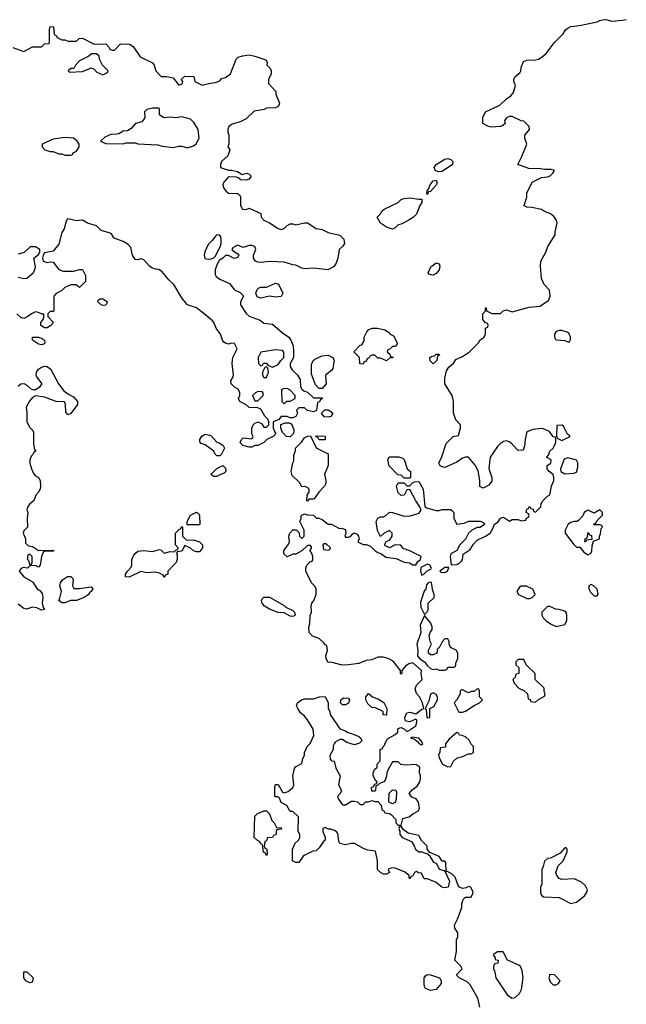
# Model space of a CAD drawing. Header units: inches. Extents: x 2380249 to 2585472, y 382747 to 546448.
# Tile 125 of 256: x 2432861 to 2437010, y 481588 to 488320. Entities that reach past the tile are written whole.
import ezdxf

# ---------------------------------------------------------------- set-up
doc = ezdxf.new("R2010")
doc.units = ezdxf.units.IN
doc.header["$MEASUREMENT"] = 0
doc.layers.add('C4438', color=7, linetype='Continuous')

msp = doc.modelspace()

# ---------------------------------------------------------------- linework, layer by layer
at = {"layer": 'C4438', "color": 4, "elevation": 76}
for points in [[(2436009, 481570), (2435994, 481630), (2435942, 481722), (2435921.5, 481741.5), (2435866, 481770), (2435850, 481786), (2435848.7, 481790), (2435888, 481830), (2435878, 481850), (2435838, 481890), (2435849.2, 481950), (2435849, 482030), (2435858, 482050), (2435858, 482078), (2435838, 482110), (2435835.3, 482130), (2435855.3, 482170), (2435884, 482250), (2435885.2, 482274.8), (2435894.6, 482305.4), (2435910, 482322), (2435950, 482322), (2435962, 482350), (2435960.4, 482360.4), (2435946, 482390), (2435930, 482394), (2435914.8, 482385.2), (2435890, 482379.3), (2435870, 482389.2), (2435861, 482401), (2435838.6, 482458.6), (2435818.6, 482478.6), (2435782, 482498), (2435774, 482490), (2435800.7, 482430), (2435790.8, 482390), (2435770, 482384), (2435749.2, 482389.2), (2435710, 482422), (2435650, 482446), (2435627.3, 482447.3), (2435610, 482486), (2435588.4, 482488.4), (2435575.3, 482495.3), (2435562, 482490), (2435550, 482466), (2435538, 482462), (2435530, 482446), (2435526, 482450), (2435526, 482470), (2435493.6, 482493.6), (2435430, 482519), (2435410, 482522), (2435386, 482514), (2435382, 482510), (2435391.1, 482488.9), (2435370, 482478), (2435350, 482478), (2435328.9, 482488.9), (2435308, 482510), (2435308, 482570), (2435294.6, 482634.6), (2435243.1, 482643.1), (2435213.6, 482653.6), (2435150, 482688), (2435130, 482688), (2435090, 482678), (2435050, 482688.7), (2435043.1, 482703.1), (2435036.4, 482756.4), (2435030, 482766), (2435016.4, 482776.4), (2434990, 482786), (2434970, 482786), (2434950, 482798), (2434934, 482790), (2434934, 482770), (2434951.6, 482731.6), (2434951.3, 482710), (2434939.6, 482700.4), (2434910, 482658), (2434890, 482638), (2434865.4, 482634.6), (2434811.1, 482608.9), (2434799.6, 482600.4), (2434770, 482558), (2434750, 482558), (2434728, 482570), (2434728, 482650), (2434746, 482690), (2434770, 482714), (2434778, 482730), (2434778, 482750), (2434766, 482770), (2434768, 482870), (2434730, 482906), (2434710, 482906), (2434688.4, 482948.4), (2434648.9, 482968.9), (2434638, 482998), (2434630, 483006), (2434610, 483006), (2434606, 483010), (2434606, 483070), (2434610, 483092), (2434630, 483092), (2434658, 483038), (2434670, 483034), (2434696.4, 483043.6), (2434728.4, 483071.6), (2434735.3, 483090), (2434729, 483150), (2434740.4, 483199.6), (2434747.3, 483212.7), (2434790, 483234), (2434798, 483270), (2434808, 483290), (2434808, 483310), (2434828, 483350), (2434848.9, 483371.1), (2434873.6, 483426.4), (2434869.2, 483470), (2434830, 483534), (2434810, 483559), (2434781.5, 483581.5), (2434762.7, 483610), (2434755.1, 483630), (2434761.2, 483650), (2434789.7, 483670.3), (2434810, 483678), (2434870, 483677.3), (2434911.3, 483691.3), (2434950, 483692), (2434972, 483650), (2434972, 483610), (2434982, 483590), (2434984.7, 483570), (2435050, 483472), (2435090, 483458), (2435106, 483446), (2435130, 483441), (2435179.8, 483419.8), (2435192, 483410), (2435202, 483390), (2435185.4, 483374.6), (2435150, 483362), (2435098, 483378), (2435070, 483398), (2435050, 483398), (2435019.6, 483380.4), (2435012, 483370), (2435004.7, 483355.3), (2435004.7, 483330), (2434982, 483290), (2434983.6, 483263.6), (2434992.7, 483252.7), (2435012, 483250), (2435023.6, 483203.6), (2435052, 483150), (2435042, 483090), (2435062, 483050), (2435054, 483030), (2435034, 483010), (2435042, 482990), (2435070, 482952), (2435090, 482952), (2435130, 482978), (2435150, 482978), (2435171.6, 482971.6), (2435190, 482954), (2435210, 482954), (2435228.4, 482971.6), (2435247.3, 482972.7), (2435270, 482982), (2435290, 482974), (2435310, 482974), (2435334, 482950), (2435338, 482918), (2435352, 482912), (2435358, 482898), (2435390, 482894), (2435403.6, 482883.6), (2435432.7, 482852.7), (2435434, 482830), (2435450, 482814), (2435470, 482814), (2435482, 482858), (2435526, 482870), (2435549, 482891), (2435589.1, 482910.9), (2435595.3, 482930), (2435588.7, 482970), (2435572.5, 482992.5), (2435544.1, 483004.1), (2435526, 483030), (2435546.3, 483053.7), (2435580.2, 483079.8), (2435598, 483110), (2435602, 483130), (2435602, 483150), (2435595.3, 483170), (2435598, 483210), (2435570, 483228.7), (2435504, 483224), (2435468.4, 483228.4), (2435450, 483246), (2435410, 483246), (2435378, 483190), (2435371.3, 483170), (2435370.9, 483149.1), (2435359.8, 483120.2), (2435351.3, 483108.7), (2435322, 483098), (2435310, 483086), (2435298, 483082), (2435294, 483050), (2435290, 483046), (2435270, 483046), (2435268, 483070), (2435282, 483078), (2435290, 483094), (2435302, 483098), (2435306, 483110), (2435296.4, 483116.4), (2435278, 483150), (2435278, 483170), (2435287.3, 483192.7), (2435306, 483210), (2435306, 483230), (2435327.3, 483252.7), (2435326, 483330), (2435342, 483338), (2435346, 483350), (2435358, 483362), (2435358, 483370), (2435376.4, 483403.6), (2435430, 483432), (2435448, 483450), (2435448, 483472), (2435460.4, 483479.6), (2435470, 483482), (2435494, 483470), (2435510, 483454), (2435530, 483462), (2435535.3, 483470), (2435570, 483492), (2435578, 483518), (2435578, 483530), (2435570, 483538), (2435530, 483519), (2435504, 483524), (2435498, 483530), (2435495.3, 483550), (2435510, 483582), (2435530, 483586), (2435570, 483574.8), (2435610, 483604.7), (2435626, 483610), (2435615.3, 483650), (2435596, 483690), (2435574.3, 483714.3), (2435566, 483746), (2435574.5, 483770), (2435614, 483810), (2435606.6, 483850), (2435609, 483870), (2435550, 483924), (2435523.5, 483916.5), (2435498.8, 483901.2), (2435474, 483870), (2435474, 483850), (2435470, 483846), (2435466, 483850), (2435466, 483870), (2435414.6, 483934.6), (2435386, 483950), (2435350, 483962), (2435310, 483962), (2435270, 483944), (2435230, 483939), (2435181.4, 483918.6), (2435110, 483909.3), (2435066.3, 483906.3), (2434990, 483928), (2434970, 483926), (2434958, 483950), (2434955.3, 483970), (2434966, 484010), (2434962, 484042), (2434950, 484046), (2434940.4, 484060.4), (2434908.9, 484088.9), (2434864.7, 484104.7), (2434842, 484130), (2434838, 484170), (2434846, 484190), (2434847.3, 484247.3), (2434858, 484270), (2434854, 484310), (2434859, 484330), (2434874, 484350), (2434889, 484390), (2434888.7, 484428.7), (2434878, 484450), (2434858, 484470), (2434818, 484550), (2434818, 484570), (2434826, 484590), (2434847.3, 484612.7), (2434862, 484618), (2434866, 484630), (2434866, 484650), (2434856.4, 484676.4), (2434846, 484690), (2434856.4, 484703.6), (2434856.4, 484716.4), (2434850, 484726), (2434830, 484726), (2434792, 484688), (2434750, 484666), (2434730, 484666), (2434690, 484648), (2434668.4, 484668.4), (2434668.7, 484690), (2434698, 484730), (2434706, 484750), (2434702, 484790), (2434708.7, 484810), (2434730, 484832), (2434752.7, 484832.7), (2434772.7, 484812.7), (2434774, 484790), (2434790, 484774), (2434806, 484790), (2434806, 484830), (2434778, 484890), (2434786, 484910), (2434786, 484930), (2434810, 484942), (2434830, 484934), (2434870, 484932), (2434892, 484912), (2434908, 484912), (2434930, 484902), (2434970, 484871.3), (2434994, 484870), (2435043.6, 484843.6), (2435070, 484842), (2435090, 484834), (2435092, 484808), (2435084.7, 484790), (2435090, 484782), (2435110, 484782), (2435126, 484790), (2435136.4, 484803.6), (2435149.2, 484810.8), (2435170, 484802), (2435178, 484790), (2435182, 484770), (2435174, 484750), (2435210, 484732), (2435230, 484732), (2435259.8, 484719.8), (2435290, 484691.3), (2435310, 484678), (2435331.3, 484671.3), (2435366, 484646), (2435436.3, 484636.3), (2435490, 484611), (2435527.3, 484607.3), (2435550, 484592), (2435570, 484592), (2435585.2, 484614.8), (2435602, 484630), (2435608, 484650), (2435530, 484688.7), (2435484.7, 484704.7), (2435468, 484728), (2435430, 484728.7), (2435390, 484708.7), (2435363.1, 484723.1), (2435358, 484730), (2435360.4, 484739.6), (2435367.3, 484752.7), (2435390, 484762), (2435398, 484770), (2435408, 484790), (2435408, 484810), (2435390, 484828), (2435354, 484810), (2435330, 484786), (2435308, 484828), (2435299, 484890), (2435310, 484912), (2435330, 484922), (2435350, 484922), (2435366, 484930), (2435390, 484952), (2435410, 484951.3), (2435490, 484926), (2435532.9, 484927.1), (2435594, 484946), (2435606, 484970), (2435598, 484990), (2435569.5, 485029.5), (2435530, 485108), (2435510, 485106), (2435490.9, 485069.1), (2435470, 485068), (2435450, 485086), (2435438, 485130), (2435450, 485154), (2435490, 485154), (2435510, 485134), (2435530, 485134), (2435547.3, 485152.7), (2435560.4, 485159.6), (2435590, 485162), (2435621, 485110), (2435632, 484992), (2435643.6, 484983.6), (2435710, 484964.7), (2435730, 484964.7), (2435751.1, 484971.1), (2435810.9, 484970.9), (2435831.3, 484950), (2435831.3, 484910), (2435850, 484872), (2435902, 484878), (2435930, 484892), (2436010, 484892), (2436030, 484882), (2436042, 484870), (2436011.6, 484848.4), (2435990, 484848), (2435954, 484830), (2435931.6, 484808.4), (2435911.1, 484768.9), (2435871.1, 484728.9), (2435852, 484690), (2435811, 484669), (2435806, 484650), (2435812, 484592), (2435850, 484594.8), (2435870, 484604.7), (2435882, 484618), (2435889, 484630), (2435894, 484666), (2435941.2, 484698.8), (2435965.2, 484734.8), (2435990, 484762), (2436048, 484790), (2436078, 484810), (2436098, 484842), (2436109.2, 484870.8), (2436134, 484886), (2436150, 484912), (2436170, 484918), (2436210, 484891.3), (2436230, 484902), (2436270, 484902), (2436290, 484894), (2436322, 484898), (2436327.3, 484912.7), (2436342, 484918), (2436346, 484930), (2436342, 484942), (2436326, 484950), (2436330, 484974), (2436342, 484978), (2436346, 484990), (2436351.3, 484991.3), (2436358, 484978), (2436372.7, 484972.7), (2436378, 484958), (2436390, 484954), (2436426, 484990), (2436428, 485010), (2436438, 485030), (2436470, 485062), (2436488, 485072), (2436499, 485130), (2436515.3, 485170), (2436515.3, 485190), (2436508.7, 485210), (2436482, 485230), (2436468.7, 485250), (2436468.4, 485271.6), (2436492.7, 485287.3), (2436495.3, 485310), (2436466, 485326), (2436466, 485330), (2436477.2, 485342.8), (2436486, 485370), (2436509, 485390), (2436516.4, 485403.6), (2436528.7, 485430), (2436528.4, 485448.4), (2436526, 485466), (2436510, 485468), (2436485.2, 485505.2), (2436443.2, 485523.2), (2436430, 485526), (2436370, 485518), (2436330, 485502), (2436317.3, 485450), (2436314.4, 485405.6), (2436303.6, 485376.4), (2436270, 485374), (2436230, 485417.2), (2436210, 485433.2), (2436190, 485441.2), (2436170, 485435.3), (2436150, 485422), (2436130, 485402), (2436078.8, 485330), (2436070.9, 485250.9), (2436091, 485190), (2436090, 485166), (2436070, 485138), (2436030, 485118), (2436008.9, 485128.9), (2436009, 485170), (2435996.5, 485236.5), (2435975.5, 485275.5), (2435930, 485328.7), (2435910, 485328.7), (2435890, 485322), (2435850, 485294), (2435770, 485258), (2435750, 485262), (2435738, 485270), (2435728.9, 485288.9), (2435749.1, 485330.9), (2435778, 485422), (2435826, 485470), (2435862, 485478), (2435875.3, 485530), (2435875.3, 485550), (2435844.7, 485584.7), (2435828.9, 485628.9), (2435828.7, 485710), (2435819, 485750), (2435768.7, 485830), (2435768, 485870), (2435780.4, 485919.6), (2435796.4, 485943.6), (2435830, 485974), (2435843.1, 485996.9), (2435890, 486018), (2435938, 486050), (2435998, 486110), (2436010, 486132), (2436038, 486150), (2436047.3, 486172.7), (2436046, 486210), (2436062, 486218), (2436066, 486230), (2436062, 486242), (2436047.3, 486247.3), (2436028, 486270), (2436028, 486310), (2436046, 486330), (2436048, 486350), (2436052, 486350), (2436054, 486330), (2436090, 486312), (2436150, 486312), (2436168, 486330), (2436190, 486337.3), (2436230, 486322.8), (2436344.7, 486355.3), (2436418, 486362), (2436478.9, 486401.1), (2436489.3, 486430), (2436484, 486470), (2436449, 486510), (2436429.5, 486549.5), (2436422.5, 486637.5), (2436426, 486670), (2436459, 486730), (2436473.2, 486770), (2436524, 486850), (2436524, 486870), (2436537.2, 486930), (2436533.2, 486950), (2436514.8, 486974.8), (2436492.5, 486992.5), (2436450, 487009), (2436430, 487022), (2436363.6, 487036.4), (2436330, 487038), (2436308.7, 487050), (2436316.4, 487063.6), (2436328.7, 487110), (2436330, 487134), (2436366, 487210), (2436430, 487242), (2436470, 487244.7), (2436490, 487252), (2436508, 487270), (2436518, 487290), (2436496.5, 487296.5), (2436450, 487296), (2436410, 487302.7), (2436350, 487301.2), (2436268.7, 487330), (2436295.5, 487384.5), (2436328.7, 487470), (2436315.3, 487510), (2436315.3, 487530), (2436348, 487570), (2436346, 487590), (2436310, 487626), (2436290, 487628), (2436230, 487659), (2436210, 487659), (2436190, 487648), (2436178, 487630), (2436181, 487610), (2436164.5, 487595.5), (2436150, 487589.4), (2436086.3, 487586.3), (2436068, 487590), (2436029.5, 487609.5), (2436029.1, 487650.9), (2436048, 487690), (2436144.8, 487735.2), (2436190, 487778), (2436220.2, 487799.8), (2436238, 487822), (2436253.2, 487870), (2436244, 487890), (2436241.2, 487910), (2436250, 487930.8), (2436282.7, 487957.3), (2436289.2, 487970), (2436290, 487994), (2436306.8, 488033.2), (2436330, 488042.8), (2436390, 488044.9), (2436410, 488050.6), (2436434.9, 488065.1), (2436462.7, 488090), (2436517.5, 488162.5), (2436577.5, 488222.5), (2436594, 488250), (2436610, 488262.8), (2436630, 488273), (2436690, 488279.3), (2436810, 488304.9), (2436830, 488315.5), (2436850, 488319.1), (2436870, 488320.7), (2436910, 488310.8), (2436984, 488316), (2437010, 488322)], [(2432814, 488130), (2432890, 488102), (2432950, 488134), (2433010, 488134), (2433030, 488154), (2433062, 488158), (2433066, 488170), (2433066, 488250), (2433070, 488274), (2433091.6, 488271.6), (2433098, 488218), (2433114, 488210), (2433118, 488198), (2433150, 488182), (2433170, 488182), (2433192.7, 488172.7), (2433250, 488174), (2433268.4, 488191.6), (2433290, 488194), (2433370, 488152), (2433450, 488154), (2433474, 488130), (2433478, 488118), (2433492.7, 488112.7), (2433510, 488112), (2433550, 488154), (2433611.6, 488151.6), (2433636.9, 488136.9), (2433685.4, 488065.4), (2433770, 488024.7), (2433781, 488010), (2433792, 487970), (2433819.6, 487939.6), (2433830, 487932), (2433868.4, 487931.6), (2433910, 487922), (2433950, 487872), (2433975.3, 487884.7), (2433976.4, 487896.4), (2433966, 487910), (2433990, 487934), (2434052.7, 487932.7), (2434058, 487898), (2434110, 487872), (2434155.1, 487884.9), (2434198, 487890), (2434230, 487902.8), (2434242, 487918), (2434270, 487925.5), (2434303.7, 487950), (2434340.9, 488050), (2434356.6, 488063.4), (2434386.2, 488073.8), (2434430, 488079.3), (2434470.3, 488070.3), (2434544.7, 488044.7), (2434554, 488030), (2434552, 488010), (2434572, 487990), (2434582, 487970), (2434582, 487950), (2434562, 487910), (2434563.6, 487883.6), (2434614, 487830), (2434614, 487810), (2434638, 487750), (2434630.7, 487729.3), (2434610, 487717.2), (2434550, 487714), (2434534, 487706), (2434466, 487694), (2434410, 487642), (2434370, 487622), (2434315.3, 487604.7), (2434292, 487590), (2434284.7, 487570), (2434284.7, 487550), (2434291.3, 487530), (2434291.3, 487470), (2434284.7, 487450), (2434298, 487430), (2434296.9, 487423.1), (2434284.7, 487390), (2434242, 487350), (2434234, 487330), (2434234, 487310), (2434290, 487291.3), (2434310, 487291.3), (2434350, 487281), (2434382, 487262), (2434414, 487270), (2434430, 487264.7), (2434444.7, 487250), (2434430.6, 487229.4), (2434410, 487222), (2434370, 487226), (2434368.9, 487228.9), (2434358, 487238), (2434343.1, 487243.1), (2434290, 487245.2), (2434257.3, 487210), (2434250.6, 487190), (2434256.3, 487170), (2434270.4, 487150.4), (2434290, 487134), (2434352, 487132), (2434363.6, 487123.6), (2434371.3, 487110), (2434371.3, 487050), (2434384.7, 487024.7), (2434410, 487022), (2434430, 487032), (2434510, 486994), (2434512, 486970), (2434532, 486950), (2434570, 486931), (2434630, 486891.3), (2434650, 486884.7), (2434670, 486891.3), (2434690, 486912), (2434710, 486924.7), (2434730, 486924.7), (2434750, 486918), (2434810, 486932), (2434830, 486932), (2434890, 486891.3), (2434930, 486886), (2434970, 486866), (2435050, 486846), (2435079.1, 486819.1), (2435082.8, 486790), (2435070, 486768.7), (2435046, 486750), (2435037.3, 486690), (2435024, 486650), (2435006.8, 486630), (2434969.4, 486609.4), (2434870, 486621.2), (2434810, 486616), (2434790, 486621.2), (2434750, 486642.7), (2434730, 486643.7), (2434670, 486661.2), (2434570, 486666), (2434510, 486659.5), (2434490, 486662.9), (2434474, 486670), (2434460.9, 486690), (2434461.2, 486710), (2434475.3, 486750), (2434468.4, 486768.4), (2434450, 486775.3), (2434430, 486775.3), (2434390, 486762), (2434350, 486778), (2434319.6, 486760.4), (2434312, 486750), (2434330, 486732), (2434358, 486718), (2434361, 486710), (2434350, 486695.3), (2434327.3, 486687.3), (2434290, 486708.7), (2434270, 486708.7), (2434250, 486688.7), (2434225.4, 486674.6), (2434210.8, 486649.2), (2434198.8, 486610), (2434198.8, 486578.8), (2434205.2, 486565.2), (2434230, 486546), (2434295.3, 486515.3), (2434330, 486472), (2434370, 486454), (2434390, 486434), (2434392, 486430), (2434372, 486390), (2434372, 486370), (2434410, 486312), (2434430, 486292), (2434505.4, 486265.4), (2434530, 486244.7), (2434590, 486238), (2434658, 486178), (2434701, 486150), (2434714.8, 486130), (2434731, 486090), (2434734, 486050), (2434734, 486010), (2434712, 485970), (2434712, 485950), (2434725.4, 485925.4), (2434762, 485890), (2434779.6, 485859.6), (2434782, 485810), (2434790, 485794), (2434803.6, 485783.6), (2434830, 485774), (2434870, 485734), (2434930, 485734), (2434932, 485730), (2434918, 485722), (2434910, 485706), (2434898, 485702), (2434892, 485648), (2434870, 485638), (2434830, 485648), (2434810, 485666), (2434770, 485666), (2434754, 485650), (2434762, 485630), (2434750, 485608), (2434730, 485598), (2434710, 485598), (2434690, 485606), (2434650, 485606), (2434632.7, 485587.3), (2434594, 485570), (2434594, 485530), (2434603.6, 485503.6), (2434614, 485490), (2434594, 485470), (2434551.1, 485448.9), (2434530, 485428.7), (2434490, 485408.7), (2434470, 485408), (2434450, 485398), (2434430, 485398), (2434388, 485410), (2434368.7, 485430), (2434378, 485450), (2434390, 485462), (2434450, 485454), (2434456.4, 485463.6), (2434458, 485470), (2434448, 485488), (2434448.4, 485528.4), (2434458, 485550), (2434470, 485562), (2434491.6, 485571.6), (2434518, 485558), (2434530, 485534), (2434550, 485534), (2434566, 485550), (2434566, 485570), (2434558, 485590), (2434538, 485610), (2434510, 485658), (2434490, 485666), (2434430, 485668), (2434410, 485688), (2434366, 485710), (2434358, 485730), (2434368, 485750), (2434368, 485770), (2434354.6, 485794.6), (2434330, 485808), (2434308, 485830), (2434306, 485850), (2434322, 485878), (2434324, 485890), (2434315.3, 485970), (2434318, 486010), (2434348, 486070), (2434330, 486106), (2434310, 486108), (2434290, 486102), (2434268, 486108), (2434256.4, 486116.4), (2434248.4, 486128.4), (2434235.3, 486170), (2434204, 486210), (2434189.1, 486249.1), (2434180.2, 486260.2), (2434124, 486310), (2434070, 486349), (2434008.7, 486370), (2433973.2, 486413.2), (2433915.3, 486510), (2433882, 486542), (2433836.5, 486596.5), (2433812.9, 486612.9), (2433790, 486614), (2433764.1, 486624.1), (2433750, 486634), (2433710, 486679), (2433690, 486684), (2433670, 486677.2), (2433650, 486681.2), (2433632.7, 486710), (2433621.5, 486761.5), (2433603.3, 486783.3), (2433570, 486803.7), (2433507, 486827), (2433491.9, 486851.9), (2433480.2, 486860.2), (2433418, 486878), (2433386, 486910), (2433326, 486930), (2433290, 486948.7), (2433250, 486944), (2433190, 486958), (2433182, 486950), (2433164.7, 486890), (2433150, 486866), (2433130, 486786), (2433090, 486738), (2433030, 486726), (2433023.6, 486716.4), (2433018, 486690), (2433022, 486670), (2433050, 486661), (2433070, 486664.7), (2433090, 486662), (2433130, 486612), (2433159.6, 486599.6), (2433230, 486601), (2433270, 486611.3), (2433290, 486611.3), (2433311.3, 486570), (2433312, 486530), (2433270, 486488), (2433247.3, 486507.3), (2433210, 486508), (2433170, 486488), (2433150, 486468), (2433111.6, 486448.4), (2433094, 486430), (2433094, 486330), (2433090, 486326), (2433070, 486326), (2433054, 486310), (2433054, 486290), (2433092, 486250), (2433074, 486230), (2433050, 486214), (2433030, 486213.2), (2433006, 486230), (2433005.2, 486250), (2433022, 486270), (2433027.3, 486287.3), (2433026, 486306), (2433014, 486306), (2432990, 486318), (2432970, 486322), (2432942, 486310), (2432918, 486290), (2432890, 486277.2), (2432870, 486284), (2432842, 486310)], [(2432850, 486559.1), (2432890, 486550.7), (2432910, 486554), (2432954, 486590), (2432965.2, 486610), (2432969.2, 486630), (2432958, 486690), (2432990, 486714), (2432998, 486730), (2432998, 486750), (2432970, 486768), (2432932.7, 486767.3), (2432891.6, 486728.4), (2432850, 486718)], [(2432850, 485814), (2432868.4, 485831.6), (2432890, 485832), (2432910, 485822), (2432936.9, 485796.9), (2432950, 485791.3), (2432970, 485791.3), (2432998, 485810), (2433015.3, 485830), (2432978, 485878), (2432974, 485890), (2432976, 485910), (2432989.7, 485930.3), (2433010, 485945.5), (2433030, 485950.5), (2433048.1, 485948.1), (2433072.4, 485932.4), (2433126, 485830), (2433162.8, 485782.8), (2433190, 485762), (2433230, 485742), (2433256, 485710), (2433256, 485690), (2433210, 485628.7), (2433190, 485618), (2433176.4, 485636.4), (2433175.3, 485690), (2433168, 485708), (2433110, 485708.7), (2433030, 485739), (2432970, 485748), (2432950, 485738), (2432927.5, 485712.5), (2432906, 485670), (2432911.3, 485630), (2432911.3, 485570), (2432930, 485532), (2432951.1, 485511.1), (2432956.9, 485496.9), (2432956.9, 485416.9), (2432962, 485382), (2432972, 485370), (2432958, 485362), (2432954, 485350), (2432941, 485339), (2432931.3, 485310), (2432931.6, 485288.4), (2432941, 485250), (2432956.9, 485216.9), (2432970, 485202), (2432990.7, 485190.7), (2433002, 485170), (2433004.7, 485130), (2433002, 485110), (2432990.8, 485089.2), (2432971.3, 485070), (2432958, 485030), (2432930.9, 485009.1), (2432918, 484990), (2432911.3, 484970), (2432918, 484950), (2432912, 484910), (2432914, 484850), (2432890, 484826), (2432884.7, 484810), (2432902, 484770), (2432902, 484742), (2432922, 484722), (2432950, 484718), (2432990, 484691.3), (2433090, 484694), (2433094, 484690), (2433090, 484686), (2433032.7, 484687.3), (2433022, 484678), (2433011.3, 484650), (2433002, 484590), (2432990, 484578), (2432970, 484588), (2432930, 484586), (2432914, 484570), (2432886, 484574), (2432871.1, 484568.9), (2432858, 484550), (2432890, 484511.3), (2432950, 484476), (2432981, 484430), (2432998, 484418), (2433015.9, 484395.9), (2433018.8, 484370), (2433014.8, 484330), (2433022, 484302), (2433031.3, 484288.7), (2433010, 484284), (2432979.3, 484299.3), (2432950, 484304), (2432908.9, 484288.9), (2432890, 484295.3), (2432850, 484324)]]:
    msp.add_lwpolyline(points, dxfattribs=at)
for points in [[(2433387.3, 488087.3), (2433352.7, 488087.3), (2433334, 488070), (2433270, 488038), (2433242, 488010), (2433232.7, 487987.3), (2433210, 487986), (2433194, 487970), (2433202, 487962), (2433290, 487966), (2433350, 487991.3), (2433370, 487982), (2433390, 487962), (2433430, 487942), (2433462, 487958), (2433466, 487970), (2433428, 488008), (2433408, 488050), (2433406, 488070)], [(2433810, 487715.3), (2433770, 487715.3), (2433730, 487706), (2433714, 487690), (2433718, 487650), (2433697.3, 487622.7), (2433654, 487610), (2433623.6, 487576.4), (2433599.6, 487560.4), (2433570, 487558), (2433539.6, 487540.4), (2433523.6, 487536.4), (2433485.4, 487534.6), (2433443.6, 487516.4), (2433414, 487490), (2433450, 487474), (2433570, 487472), (2433590, 487478), (2433650, 487478), (2433670, 487471.3), (2433805.4, 487465.4), (2433836, 487456), (2433910, 487446), (2433950, 487456), (2433970, 487456), (2434010, 487444.7), (2434050, 487458), (2434069.1, 487470.9), (2434089, 487510), (2434081.2, 487570), (2434055.1, 487615.1), (2434030, 487639), (2433970, 487655.3), (2433930, 487649.3), (2433890, 487654), (2433846, 487650), (2433818, 487670), (2433818, 487710)], [(2433170, 487514), (2433090, 487504), (2433014, 487470), (2433014, 487450), (2433034, 487430), (2433070, 487418), (2433090, 487418), (2433130, 487402), (2433150, 487402), (2433170, 487394), (2433210, 487394), (2433222, 487398), (2433226, 487410), (2433250, 487422), (2433268.7, 487450), (2433268.7, 487470), (2433255.3, 487490), (2433230, 487509)], [(2435730, 487279), (2435705.6, 487285.6), (2435695.3, 487310), (2435708.7, 487330), (2435770, 487366), (2435790, 487371), (2435810, 487364.7), (2435824.7, 487350), (2435821, 487330), (2435750, 487281.2)], [(2435650, 487126), (2435646, 487130), (2435648, 487150), (2435658, 487162), (2435668.7, 487190), (2435690, 487218), (2435710, 487222), (2435716, 487210), (2435710, 487188), (2435670, 487146), (2435658, 487142)], [(2435590, 487092), (2435612.7, 487092.7), (2435611.3, 487070), (2435598, 487050), (2435574, 486990), (2435554, 486970), (2435522, 486950), (2435470, 486922), (2435450, 486918), (2435430, 486898), (2435410, 486888.7), (2435370, 486902), (2435328, 486930), (2435306, 486970), (2435328.4, 486991.6), (2435338, 487010), (2435354.6, 487025.4), (2435448.9, 487071.1), (2435470, 487091.3), (2435490, 487098), (2435530, 487102)], [(2434210, 486848), (2434199.6, 486840.4), (2434178, 486810), (2434150, 486782), (2434126.9, 486733.1), (2434122, 486710), (2434128.2, 486688.2), (2434150, 486682.8), (2434170, 486684.7), (2434189, 486691), (2434199, 486701), (2434233.2, 486766.8), (2434239, 486790), (2434239, 486819), (2434236.4, 486836.4), (2434227.3, 486847.3)], [(2435690, 486574), (2435674.6, 486574.6), (2435661.2, 486581.2), (2435655.3, 486590), (2435674, 486630), (2435710, 486658.8), (2435730.7, 486650.7), (2435734, 486634), (2435730.5, 486609.5), (2435710, 486584)], [(2434610, 486422), (2434570, 486428.7), (2434510, 486415.3), (2434485.2, 486425.2), (2434475.3, 486450), (2434484.7, 486475.3), (2434494.6, 486485.4), (2434508.7, 486491.3), (2434550, 486491.3), (2434610, 486518), (2434630.9, 486510.9), (2434662, 486450), (2434650, 486428)], [(2433430, 486366), (2433418, 486370), (2433395.3, 486390), (2433398, 486402), (2433409.1, 486410.9), (2433430.9, 486410.9), (2433462, 486390), (2433450, 486369)], [(2435370, 485988), (2435330, 486006), (2435310, 486006), (2435290, 486026), (2435270, 486026), (2435258, 486022), (2435252, 486008), (2435238, 486002), (2435230, 485986), (2435218, 485982), (2435210, 485966), (2435187.3, 485967.3), (2435186, 486010), (2435146, 486050), (2435190, 486094), (2435202, 486098), (2435216.4, 486123.6), (2435218, 486150), (2435234.6, 486185.4), (2435250, 486202), (2435271.6, 486211.6), (2435308.4, 486211.6), (2435359.6, 486199.6), (2435383.6, 486183.6), (2435394, 486170), (2435418, 486158), (2435442, 486110), (2435439.6, 486100.4), (2435430, 486086), (2435410, 486086), (2435392.7, 486067.3), (2435378, 486062), (2435374, 486050), (2435392.7, 486032.7), (2435398, 486018), (2435410, 486014), (2435412.7, 486007.3), (2435390, 486006)], [(2436570, 486195.1), (2436550, 486195.1), (2436530, 486188.7), (2436518.8, 486170), (2436518, 486158), (2436521, 486141), (2436530, 486132), (2436590, 486126), (2436610, 486118), (2436622, 486118), (2436628.4, 486131.6), (2436628.7, 486150), (2436616.5, 486176.5), (2436604.7, 486184.7)], [(2433010, 486098), (2432990, 486100.9), (2432949.3, 486130), (2432948, 486150), (2432990, 486150.4), (2433010, 486142), (2433030.6, 486130), (2433034, 486110), (2433030, 486104)], [(2434610, 486062), (2434510, 486046), (2434492, 486010), (2434494, 485970), (2434510, 485954), (2434522, 485958), (2434528, 485972), (2434550, 485972), (2434558, 485958), (2434590, 485944.7), (2434630, 485962), (2434648, 485990), (2434668, 486010), (2434667.3, 486047.3), (2434658, 486058)], [(2434910, 485798), (2434884, 485824), (2434856.4, 485896.4), (2434856.4, 485963.6), (2434868, 485990), (2434880.2, 485999.8), (2434930, 486021), (2434970, 486026), (2435002, 486010), (2435011.1, 485991.1), (2435003.6, 485936.4), (2434996.9, 485923.1), (2434952, 485890), (2434958, 485830), (2434930, 485798)], [(2435690, 485968), (2435668.4, 485988.4), (2435666, 486010), (2435680.4, 486019.6), (2435698, 486022), (2435710, 486034), (2435730, 486034), (2435732.7, 486027.3), (2435718, 486022), (2435714, 485990)], [(2434550, 485946), (2434538, 485942), (2434522, 485910), (2434522, 485890), (2434530, 485874), (2434550, 485874), (2434562, 485910), (2434558, 485938)], [(2434490, 485778), (2434474, 485770), (2434454, 485750), (2434470, 485714), (2434490, 485714), (2434526, 485750), (2434526, 485770), (2434516.4, 485776.4)], [(2434690, 485798), (2434663.6, 485796.4), (2434652.7, 485787.3), (2434654, 485710), (2434670, 485694), (2434688, 485712), (2434710, 485712), (2434746, 485730), (2434746, 485750), (2434710, 485788)], [(2434970, 485602), (2434944, 485604), (2434926, 485630), (2434948.4, 485651.6), (2434970, 485652), (2434990, 485642), (2435002, 485630), (2434990, 485608)], [(2434710, 485468), (2434686, 485470), (2434658, 485498), (2434648, 485528), (2434647.3, 485552.7), (2434676.4, 485563.6), (2434703.6, 485563.6), (2434716.9, 485556.9), (2434725.4, 485545.4), (2434736.9, 485516.9), (2434736.9, 485503.1), (2434731.1, 485488.9)], [(2436570, 485548), (2436534, 485546), (2436532.7, 485472.7), (2436538, 485458), (2436570, 485442), (2436626, 485470), (2436607.3, 485487.3), (2436580.4, 485540.4)], [(2434210, 485338), (2434198, 485350), (2434188, 485370), (2434155.5, 485395.5), (2434130, 485413.2), (2434102, 485422), (2434094, 485434), (2434093.2, 485450), (2434107.7, 485472.3), (2434130, 485485.5), (2434159.5, 485479.5), (2434170, 485474), (2434210, 485430.8), (2434230, 485424.7), (2434254, 485410), (2434262, 485390), (2434242, 485350), (2434230, 485338)], [(2434870, 485041.2), (2434838, 485042), (2434830, 485028.7), (2434826, 485030), (2434828.4, 485068.4), (2434842, 485090), (2434842, 485110), (2434830, 485122), (2434810, 485128), (2434790, 485126), (2434775.5, 485155.5), (2434723.7, 485203.7), (2434719, 485230), (2434728.7, 485290), (2434735.3, 485304.7), (2434736.4, 485343.6), (2434747.3, 485372.7), (2434748.4, 485391.6), (2434788.4, 485431.6), (2434810, 485462), (2434830, 485472), (2434850, 485474), (2434890, 485394), (2434971.6, 485351.6), (2434971.1, 485271.1), (2434946, 485210), (2434956, 485170), (2434956, 485150), (2434946.8, 485130), (2434906.8, 485090), (2434874.9, 485045.1)], [(2434950, 485448), (2434908.4, 485448.4), (2434902, 485462), (2434886, 485470), (2434890, 485474), (2434951.6, 485471.6)], [(2435490, 485186), (2435470, 485206), (2435447.3, 485207.3), (2435389, 485270), (2435379, 485310), (2435388.7, 485331.3), (2435451.1, 485331.1), (2435482, 485322), (2435490, 485314), (2435512, 485250), (2435534, 485230), (2435534, 485190), (2435530, 485186)], [(2436610, 485325.2), (2436584.5, 485315.5), (2436561, 485250), (2436562, 485230), (2436590, 485216), (2436650, 485218.8), (2436670, 485226), (2436678.4, 485261.6), (2436678, 485290), (2436670, 485308.7)], [(2434190, 485198), (2434168, 485210), (2434210, 485252), (2434250, 485272), (2434270, 485254), (2434271.3, 485230), (2434259.8, 485220.2), (2434230, 485208.7), (2434210, 485198)], [(2434090, 484866), (2434007.3, 484867.3), (2434006, 484890), (2434030, 484932), (2434070, 484952), (2434083.6, 484943.6), (2434091.3, 484930), (2434094, 484870)], [(2436830, 484968), (2436790, 484946), (2436750, 484966), (2436730, 484958), (2436722, 484950), (2436712.7, 484927.3), (2436683.6, 484896.4), (2436671.1, 484888.9), (2436650, 484888.7), (2436630, 484882), (2436612, 484870), (2436592, 484830), (2436591.3, 484810), (2436650, 484732), (2436670, 484714), (2436692.7, 484712.7), (2436719.6, 484679.6), (2436750, 484662), (2436766, 484670), (2436774.6, 484685.4), (2436776.4, 484723.6), (2436786, 484754), (2436826, 484770), (2436826, 484790), (2436834, 484806), (2436838, 484842), (2436846, 484850), (2436842, 484862), (2436830, 484866), (2436790, 484866), (2436786, 484870), (2436802, 484878), (2436807.3, 484892.7), (2436847.3, 484932.7), (2436848, 484950)], [(2434002, 484762), (2434050, 484764.7), (2434090.9, 484750.9), (2434112, 484730), (2434112, 484710), (2434090, 484682), (2434070, 484682), (2434049.1, 484689.1), (2434030, 484708), (2433990, 484726), (2433970, 484686), (2433938, 484682), (2433934, 484666), (2433938, 484658), (2433938, 484630), (2433931.6, 484608.4), (2433874, 484550), (2433874, 484530), (2433858, 484522), (2433850, 484506), (2433842, 484522), (2433816.4, 484536.4), (2433790, 484542), (2433730, 484537.2), (2433690, 484548), (2433610, 484508), (2433586, 484510), (2433586, 484530), (2433598, 484550), (2433623.1, 484576.9), (2433628.9, 484591.1), (2433629.2, 484630), (2433641.5, 484658.5), (2433650, 484671.3), (2433670, 484686), (2433710, 484690.8), (2433770, 484684.7), (2433818, 484698), (2433830, 484694), (2433850, 484672), (2433890, 484684.7), (2433918, 484682), (2433930, 484694), (2433942, 484698), (2433946, 484710), (2433928, 484730), (2433928, 484810), (2433950, 484834), (2433962, 484838), (2433970, 484854), (2433974, 484850), (2433974, 484790)], [(2436730, 484748), (2436726, 484750), (2436728, 484770), (2436742, 484778), (2436750, 484814), (2436758, 484798), (2436772.7, 484792.7), (2436774, 484766), (2436738, 484762)], [(2434956.4, 484736.4), (2434943.6, 484736.4), (2434934, 484730), (2434938, 484698), (2434970, 484694), (2434982, 484698), (2434986, 484710)], [(2432930, 484666), (2432918, 484662), (2432914, 484650), (2432914, 484630), (2432922, 484622), (2432930, 484594), (2432942, 484598), (2432946, 484610), (2432946, 484650)], [(2435650, 484598), (2435605.4, 484574.6), (2435602, 484550), (2435610, 484522), (2435626, 484530), (2435648.4, 484551.6), (2435675.3, 484564.7), (2435678, 484570), (2435666, 484590)], [(2435795.3, 484575.3), (2435770, 484575.3), (2435734, 484550), (2435742, 484542), (2435770, 484541), (2435788, 484550)], [(2433270, 484430.8), (2433350, 484442), (2433362, 484430), (2433351.3, 484410), (2433338, 484402), (2433330, 484388.7), (2433302, 484370), (2433250, 484349.2), (2433210, 484348.7), (2433170, 484333.2), (2433150, 484334), (2433128.7, 484350), (2433136, 484364), (2433146.6, 484410), (2433135.1, 484450), (2433139.3, 484470), (2433154, 484490), (2433187.3, 484512.7), (2433210, 484513.4), (2433221.4, 484501.4), (2433226.8, 484490), (2433222.8, 484450), (2433231.3, 484431.3)], [(2435670, 484475.3), (2435654, 484470), (2435643.6, 484456.4), (2435638, 484430), (2435627.3, 484412.7), (2435602, 484338), (2435604, 484304), (2435630, 484254), (2435648.4, 484271.6), (2435654.6, 484285.4), (2435655.3, 484330), (2435695.3, 484370), (2435695.3, 484390), (2435684.7, 484424.7), (2435680.4, 484460.4), (2435678, 484470)], [(2436290, 484448), (2436279.6, 484440.4), (2436262, 484410), (2436272, 484390), (2436330, 484362), (2436350, 484362), (2436366, 484370), (2436386, 484390), (2436370, 484426), (2436327.3, 484447.3)], [(2436770, 484458), (2436754, 484450), (2436754, 484430), (2436765.4, 484405.4), (2436790, 484382), (2436810, 484382), (2436818, 484390), (2436810, 484426), (2436786, 484450)], [(2434730, 484239), (2434710, 484242.7), (2434670, 484265.2), (2434630, 484267), (2434568.7, 484290), (2434535.3, 484310), (2434519, 484330), (2434515.3, 484350), (2434520.2, 484359.8), (2434530, 484371.3), (2434570, 484371), (2434670, 484314.8), (2434682.5, 484302.5), (2434730, 484281), (2434741, 484270), (2434744.7, 484250)], [(2436470, 484308), (2436432, 484270), (2436432, 484250), (2436442, 484230), (2436462, 484210), (2436492, 484190), (2436530, 484171.3), (2436590, 484186), (2436604, 484210), (2436604, 484250), (2436602, 484262), (2436593.6, 484273.6), (2436550, 484288.7), (2436528.9, 484288.9), (2436487.3, 484307.3)], [(2435630, 484246), (2435599.6, 484180.4), (2435604.7, 484130), (2435578, 484050), (2435584.7, 484010), (2435581, 483970), (2435598, 483950), (2435630.7, 483930.7), (2435650, 483902), (2435670, 483884.7), (2435690, 483878), (2435710, 483882), (2435730, 483872), (2435770, 483874), (2435782, 483878), (2435790, 483894), (2435830, 483894), (2435842, 483898), (2435846, 483930), (2435858, 483950), (2435858, 483990), (2435846, 484010), (2435808.7, 484028.7), (2435798, 484050), (2435798, 484070), (2435790, 484086), (2435770, 484086), (2435750, 484066), (2435730, 484026), (2435718, 484022), (2435714, 483990), (2435710, 483986), (2435690, 483978), (2435670, 483978), (2435658, 483990), (2435658, 484010), (2435678, 484050), (2435669.1, 484069.1), (2435662, 484110), (2435668, 484130), (2435682, 484150), (2435682, 484170), (2435673.6, 484193.6)], [(2436310, 483946), (2436270, 483946), (2436254, 483930), (2436254, 483910), (2436274, 483890), (2436274, 483850), (2436254, 483846), (2436250, 483826), (2436234, 483810), (2436243.6, 483783.6), (2436274, 483750), (2436310, 483734), (2436334, 483710), (2436338, 483678), (2436352.7, 483672.7), (2436358, 483658), (2436390, 483654), (2436408.4, 483671.6), (2436450, 483694), (2436455.3, 483710), (2436448.7, 483728.7), (2436448, 483750), (2436386, 483810), (2436386, 483850), (2436326, 483910)], [(2435990, 483746), (2435970, 483726), (2435950, 483726), (2435930, 483718), (2435890, 483738), (2435882, 483738), (2435874, 483730), (2435874, 483710), (2435852, 483670), (2435832, 483650), (2435862, 483590), (2435870, 483584.7), (2435890, 483584.7), (2435910, 483592), (2435970, 483632), (2436006, 483650), (2436026, 483670), (2436006, 483690), (2436006, 483730), (2436002, 483742)], [(2435070, 483635.3), (2435055.3, 483650), (2435058, 483670), (2435076.4, 483683.6), (2435110, 483682), (2435118, 483670), (2435110, 483648), (2435090, 483635.3)], [(2435370, 483566), (2435347.3, 483567.3), (2435346, 483590), (2435294.6, 483614.6), (2435270, 483618), (2435242, 483642), (2435228, 483670), (2435228, 483690), (2435247.3, 483712.7), (2435274, 483690), (2435314.4, 483674.4), (2435351.1, 483651.1), (2435372, 483610)], [(2435690, 483718), (2435670, 483708), (2435658.8, 483661.2), (2435634, 483610), (2435642, 483602), (2435644.7, 483550), (2435650, 483546), (2435666, 483550), (2435666, 483610), (2435694.6, 483625.4), (2435718, 483670), (2435718, 483690), (2435710, 483706)], [(2435545.4, 483414.6), (2435534, 483410), (2435562, 483402), (2435583.5, 483383.5), (2435590, 483372), (2435610, 483362), (2435618, 483370), (2435608, 483390), (2435590, 483408)], [(2435850, 483446), (2435799.6, 483400.4), (2435774, 483370), (2435772.7, 483347.3), (2435738, 483342), (2435734, 483310), (2435725.4, 483294.6), (2435730, 483274), (2435754, 483230), (2435790, 483212), (2435810, 483214), (2435828, 483250), (2435850, 483272), (2435890, 483282), (2435930, 483302), (2435950, 483302), (2435966, 483310), (2435966, 483350), (2435950, 483366), (2435934.6, 483394.6), (2435910, 483418), (2435887.3, 483427.3), (2435868.4, 483428.4), (2435862, 483442)], [(2435410, 482958), (2435386, 482970), (2435388.4, 483031.6), (2435410, 483054), (2435432.7, 483052.7), (2435438, 483038), (2435436, 482990), (2435430, 482968)], [(2434550, 482606), (2434542, 482622), (2434528.4, 482628.4), (2434522, 482682), (2434510, 482686), (2434502, 482702), (2434487.3, 482707.3), (2434466, 482730), (2434470, 482874), (2434486, 482890), (2434531.6, 482911.6), (2434550, 482912), (2434570.9, 482890.9), (2434586, 482846), (2434602, 482830), (2434618, 482798), (2434650, 482794), (2434654, 482790), (2434650, 482786), (2434618, 482782), (2434612, 482748), (2434598, 482742), (2434590, 482728), (2434554, 482726), (2434550, 482706), (2434538, 482702), (2434534, 482670), (2434538, 482658), (2434552, 482650), (2434554, 482610)], [(2435470, 482806), (2435458, 482802), (2435454, 482790), (2435462, 482770), (2435462, 482750), (2435478, 482730), (2435540.5, 482700.5), (2435557.5, 482677.5), (2435568.1, 482648.1), (2435590, 482631), (2435611, 482631), (2435654, 482614), (2435654, 482610), (2435664.7, 482604.7), (2435690, 482562.8), (2435711.3, 482551.3), (2435730, 482512), (2435763.6, 482503.6), (2435770, 482494), (2435778, 482502), (2435775.3, 482555.3), (2435770, 482566), (2435750, 482566), (2435730, 482598), (2435666, 482626), (2435648.4, 482648.4), (2435648, 482670), (2435609.3, 482709.3), (2435590, 482742), (2435518.4, 482758.4), (2435483.1, 482783.1)], [(2436598, 482658), (2436590, 482658), (2436558, 482622), (2436491.6, 482588.4), (2436470, 482586), (2436450, 482566), (2436442, 482530), (2436432, 482510), (2436431.3, 482410), (2436422, 482390), (2436422, 482350), (2436430, 482334), (2436443.6, 482323.6), (2436550, 482318), (2436630, 482278), (2436670, 482286.8), (2436724, 482330), (2436737.2, 482350), (2436744, 482370), (2436730, 482398), (2436703.1, 482423.1), (2436652.7, 482447.3), (2436570, 482442), (2436550, 482448.7), (2436535.3, 482470), (2436528.7, 482490), (2436544.7, 482535.3), (2436578, 482570), (2436606, 482630), (2436606, 482650)], [(2436168, 481948), (2436130, 481948), (2436102, 481930), (2436102, 481922), (2436114, 481906), (2436114, 481894), (2436134, 481890), (2436132, 481870), (2436110, 481866), (2436102, 481850), (2436102, 481830), (2436111.1, 481811.1), (2436118, 481770), (2436198, 481650), (2436230, 481631), (2436250, 481636), (2436278.6, 481661.4), (2436294, 481690), (2436304, 481770), (2436298.6, 481818.6), (2436286, 481846), (2436275.5, 481855.5), (2436198, 481890)], [(2432930, 481735.3), (2432904, 481750), (2432889.5, 481770), (2432889.4, 481810.6), (2432910, 481811), (2432954, 481770), (2432950, 481746), (2432942, 481738)], [(2435670, 481682), (2435636.4, 481696.4), (2435628.7, 481710), (2435628, 481730), (2435628, 481770), (2435636.4, 481783.6), (2435650, 481791.3), (2435670, 481791), (2435732, 481770), (2435744.7, 481750), (2435744.7, 481730), (2435710, 481688.7)], [(2436487.1, 481792.9), (2436481, 481770), (2436490, 481742), (2436510, 481722), (2436530, 481722), (2436546, 481730), (2436558, 481750), (2436518, 481790)]]:
    msp.add_lwpolyline(points, close=True, dxfattribs=at)

doc.saveas('drawing.dxf')
